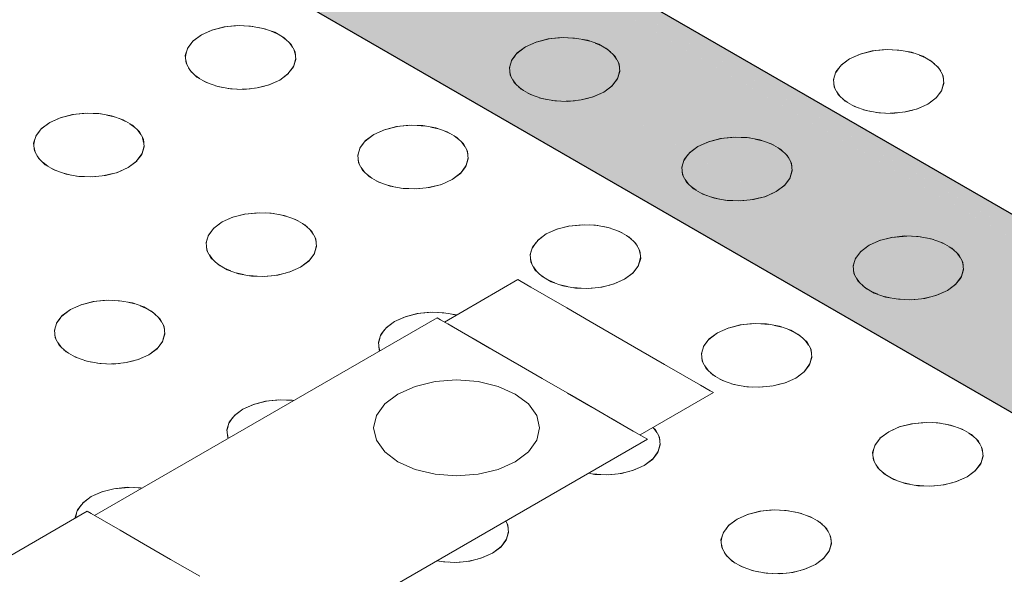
# Model space of a CAD drawing. Header units: millimetres. Extents: x 2 to 902, y -447 to 199.
# Tile 25 of 256: x 27.504 to 28.201, y 46.143 to 46.536. Entities that reach past the tile are written whole.
import ezdxf

# ---------------------------------------------------------------- set-up
doc = ezdxf.new("R2010")
doc.units = ezdxf.units.MM
doc.header["$MEASUREMENT"] = 0
doc.layers.add('AL-Condutos', color=3, linetype='Continuous', lineweight=25)
doc.layers.add('IFC-Elemento construtivo genérico-Contorno', color=253, linetype='Continuous', lineweight=5)

msp = doc.modelspace()

# ---------------------------------------------------------------- hatches: boundary and pattern name
at = {"layer": 'AL-Condutos', "linetype": 'Continuous'}
for points in [[(16.11841, 53.34598), (30.22519, 45.21414), (30.51088, 45.04955), (30.54701, 45.02873), (30.51081, 45.0496), (30.54701, 45.02873), (30.51051, 45.04982), (30.22455, 45.21461), (30.51051, 45.04982), (30.22188, 45.21662), (16.13642, 53.35638)], [(30.60827, 45.00768), (16.15286, 53.35742), (16.13642, 53.35638), (30.60831, 45.0075), (30.61322, 45.00467), (30.61325, 45.0048)], [(16.13642, 53.35638), (30.59951, 44.9984), (30.61036, 44.99213), (30.61123, 44.99162), (30.61074, 44.99379), (30.5972, 45.00161), (30.61074, 44.99379), (30.61123, 44.99162), (30.61196, 44.99157), (30.61205, 44.99115), (30.61265, 44.9908), (30.61265, 44.99153), (30.61265, 44.99853), (30.61157, 44.99326), (30.61265, 44.99853), (30.61109, 44.99535), (30.61085, 44.99428), (30.61109, 44.99535), (30.61265, 44.99853), (30.61265, 45.00215), (30.61192, 44.99895), (30.61265, 45.00215), (30.61322, 45.00467), (30.61265, 45.005), (30.60831, 45.0075), (16.13642, 53.35638), (30.61002, 45.00005), (30.6092, 45.00052), (30.59006, 45.01157)], [(30.60581, 45.013), (16.15286, 53.35742), (30.61325, 45.0048), (30.61382, 45.0073), (30.61404, 45.00825)], [(16.10197, 53.32803), (30.35978, 45.11289), (16.10197, 53.32803), (16.08991, 53.30562), (30.53424, 44.98166), (16.08991, 53.30562), (30.62277, 44.91507), (30.53804, 44.97881), (30.62277, 44.91507), (30.62635, 44.913), (30.62963, 44.91111), (30.63291, 44.90921), (30.62972, 44.91365), (30.62873, 44.91503), (30.62797, 44.91836), (30.62749, 44.91676), (30.62797, 44.91836), (30.62635, 44.92543), (30.62635, 44.91834), (30.62611, 44.91867), (30.61461, 44.93467), (30.62611, 44.91867), (30.62635, 44.91834), (30.62635, 44.92543), (30.6257, 44.92828), (30.62635, 44.92543), (30.62635, 44.92791), (30.62635, 44.92858), (30.62553, 44.92906), (30.61379, 44.93582), (30.62635, 44.92858), (30.61097, 44.94015), (30.61047, 44.94044), (30.51894, 44.99317), (30.61047, 44.94044), (30.61097, 44.94015), (30.61035, 44.9406), (30.51841, 44.99357), (30.51798, 44.99389), (30.51841, 44.99357), (30.61035, 44.9406), (30.61026, 44.94073), (30.60985, 44.94097), (30.51691, 44.9947), (30.61026, 44.94073), (30.61035, 44.9406), (30.61097, 44.94015), (30.62478, 44.93234), (30.62635, 44.93143), (30.62635, 44.93742), (30.6232, 44.93924), (30.6029, 44.95097), (30.48283, 45.02033), (30.45477, 45.04144), (30.48283, 45.02033), (30.6029, 44.95097), (30.6232, 44.93924), (30.62635, 44.93742), (30.62635, 44.94237), (30.6219, 44.94495), (30.59682, 44.95942), (30.6219, 44.94495), (30.62635, 44.94237), (30.62635, 44.9593), (30.61745, 44.96443), (30.57611, 44.98825), (30.61745, 44.96443), (30.62635, 44.9593), (30.62635, 44.9596), (30.61737, 44.96478), (30.57574, 44.98876), (30.35808, 45.11417), (30.62635, 44.9596), (30.35517, 45.11636), (16.11841, 53.34598)], [(16.11841, 53.34598), (30.29784, 45.15948), (16.11841, 53.34598), (30.35517, 45.11636), (30.57562, 44.98893), (30.61736, 44.9648), (30.62635, 44.9596), (30.62635, 44.96096), (30.62635, 44.96259), (30.62381, 44.96451), (30.62317, 44.96499), (30.62084, 44.96674), (30.61651, 44.97001), (30.6161, 44.97031), (30.60282, 44.98031), (30.6161, 44.97031), (30.61651, 44.97001), (30.62084, 44.96674), (30.62317, 44.96499), (30.62381, 44.96451), (30.62182, 44.96728), (30.61551, 44.97607), (30.61467, 44.97656), (30.58524, 44.99355), (30.61265, 44.97773), (30.61467, 44.97656), (30.61455, 44.97742), (30.61444, 44.97757), (30.61265, 44.98007), (30.61444, 44.97757), (30.61455, 44.97742), (30.61467, 44.97656), (30.61549, 44.97609), (30.61503, 44.97675), (30.61549, 44.97611), (30.61531, 44.97689), (30.61339, 44.98529), (30.61265, 44.98544), (30.60713, 44.98777), (30.60267, 44.99399), (30.57484, 45.00138), (30.56311, 45.00633), (30.57484, 45.00138), (30.60267, 44.99399), (30.57192, 45.00358), (30.57054, 45.00462), (30.55702, 45.0148), (30.52055, 45.04227), (30.55702, 45.0148), (30.57054, 45.00462), (30.57192, 45.00358), (30.60267, 44.99399), (30.60713, 44.98777), (30.61265, 44.98544), (30.61339, 44.98529), (30.61265, 44.98855), (30.61265, 44.99053), (30.61213, 44.99083), (30.61131, 44.9913), (30.59987, 44.99789), (30.54747, 45.0281), (30.51291, 45.04802), (30.54747, 45.0281), (30.59987, 44.99789), (30.59961, 44.99825), (30.59987, 44.99789), (30.61131, 44.9913), (30.61209, 44.991), (30.61206, 44.99112), (30.61124, 44.99159), (30.59955, 44.99833), (30.54715, 45.02854), (30.59954, 44.99836), (30.61265, 44.9908), (30.59951, 44.9984), (30.54701, 45.02873), (30.51145, 45.04912), (30.51161, 45.049), (30.51145, 45.04912), (30.22662, 45.21306), (30.51145, 45.04912), (30.54701, 45.02873), (30.51088, 45.04955), (30.22519, 45.21414)], [(30.66113, 44.87599), (30.66684, 44.87269), (30.65697, 44.88214), (30.65334, 44.88754), (30.65323, 44.8877), (30.64834, 44.89042), (30.65323, 44.8877), (30.64805, 44.8907), (16.08991, 53.30562), (16.08436, 53.28264), (30.60482, 44.89925), (30.63158, 44.8838), (30.66827, 44.86262), (30.67133, 44.86085), (30.68521, 44.85284), (30.69114, 44.84942), (30.68746, 44.85294), (30.68286, 44.85735), (30.67907, 44.86097), (30.67036, 44.8623), (30.67019, 44.86254), (30.67036, 44.8623), (30.67907, 44.86097), (30.68286, 44.85735), (30.68746, 44.85294), (30.68113, 44.86066), (30.67776, 44.86223), (30.66702, 44.86725), (30.664, 44.87173), (30.66702, 44.86725), (30.67776, 44.86223), (30.68113, 44.86066), (30.68746, 44.85294), (30.69114, 44.84942), (55.07086, 30.77377), (30.70639, 44.85382), (30.70662, 44.85368), (55.07086, 30.77377), (30.731, 44.84275), (30.73052, 44.84302), (30.71144, 44.85405), (30.71008, 44.85484), (30.70357, 44.85724), (30.70341, 44.85727), (30.7024, 44.85742), (30.69624, 44.85836), (30.67809, 44.86648), (30.6703, 44.86938), (30.67809, 44.86648), (30.67816, 44.86645), (30.67608, 44.86738), (30.67597, 44.86742), (30.67006, 44.8696), (30.6639, 44.87188), (30.66349, 44.87248), (30.66298, 44.87324), (30.66193, 44.87479), (30.66298, 44.87324), (30.66349, 44.87248), (30.6639, 44.87188), (30.67006, 44.8696), (30.66916, 44.87047), (30.67006, 44.8696), (30.67597, 44.86742), (30.66684, 44.87269)], [(16.08991, 53.30562), (30.60535, 44.91538), (30.63906, 44.89594), (30.64486, 44.89259), (30.64346, 44.89454), (30.64233, 44.89516), (30.60574, 44.91521), (30.64233, 44.89516), (30.64346, 44.89454), (30.64243, 44.89514), (30.64346, 44.89454), (30.64486, 44.89259), (30.63904, 44.89595), (30.60535, 44.91538), (30.63891, 44.89598), (30.64492, 44.8925), (30.64793, 44.89076), (30.64805, 44.8907), (30.64791, 44.89083), (30.64805, 44.8907), (30.65236, 44.8882), (30.65323, 44.8877), (30.65312, 44.88785), (30.65229, 44.88832), (30.65142, 44.88979), (30.65229, 44.88832), (30.65312, 44.88785), (30.65191, 44.88966), (30.65129, 44.89001), (30.65191, 44.88966), (30.65125, 44.89064), (30.64933, 44.89348), (30.64922, 44.89351), (30.65079, 44.89086), (30.64742, 44.89225), (30.65079, 44.89086), (30.64922, 44.89351), (30.64933, 44.89348), (30.64857, 44.89461), (30.64808, 44.89378), (30.64857, 44.89461), (30.64745, 44.8965), (30.64702, 44.89691), (30.64713, 44.89674), (30.64702, 44.89691), (30.64675, 44.89703), (30.64607, 44.89733), (30.64675, 44.89703), (30.64544, 44.89802), (30.6456, 44.89754), (30.64677, 44.89416), (30.64679, 44.89409), (30.64732, 44.89253), (30.64679, 44.89409), (30.64677, 44.89416), (30.64664, 44.89413), (30.64677, 44.89416), (30.6456, 44.89754), (30.64505, 44.89778), (30.6456, 44.89754), (30.64544, 44.89802), (30.64467, 44.8986), (30.6447, 44.89794), (30.64417, 44.89817), (30.64487, 44.89455), (30.64417, 44.89817), (30.64477, 44.89457), (30.64491, 44.8937), (30.64374, 44.89482), (30.64315, 44.89496), (30.64374, 44.89482), (30.64218, 44.89632), (30.61416, 44.91147), (30.64218, 44.89632), (30.64374, 44.89482), (30.64491, 44.8937), (30.64452, 44.89464), (30.64491, 44.8937), (30.64463, 44.89461), (30.64491, 44.8937), (30.64477, 44.89457), (30.64417, 44.89817), (30.64342, 44.89851), (30.64275, 44.8988), (30.64342, 44.89851), (30.64417, 44.89817), (30.6447, 44.89794), (30.64467, 44.8986), (30.64402, 44.89908), (30.643, 44.89985), (30.63569, 44.90535), (30.63929, 44.90034), (30.63569, 44.90535), (30.63412, 44.90753), (30.6284, 44.91083), (30.63769, 44.90104), (30.63686, 44.90141), (30.62186, 44.90806), (30.63686, 44.90141), (30.63769, 44.90104), (30.6284, 44.91083), (30.63412, 44.90753), (30.63401, 44.90768), (30.63353, 44.90835), (30.62822, 44.91097), (30.63353, 44.90835), (30.63291, 44.90921), (30.62756, 44.91146), (30.62495, 44.91282), (30.62756, 44.91146), (30.62697, 44.91191), (30.62756, 44.91146), (30.63291, 44.90921), (30.62277, 44.91507), (30.62237, 44.9153)], [(16.08623, 53.26305), (55.07274, 30.75418), (16.08436, 53.28264)], [(16.08436, 53.28264), (55.01538, 30.78732), (55.02008, 30.8031)], [(16.09523, 53.25024), (55.08174, 30.74137), (16.08623, 53.26305)], [(16.08623, 53.26305), (55.01345, 30.78081), (55.01538, 30.7873)]]:
    msp.add_hatch(color=91, dxfattribs=at).paths.add_polyline_path(points)

# ---------------------------------------------------------------- linework, layer by layer
at = {"layer": 'AL-Condutos'}
for p, q in [((30.60581, 45.013), (16.15286, 53.35742)), ((16.09523, 53.25024), (55.08174, 30.74137))]:
    msp.add_line(p, q, dxfattribs=at)
at = {"layer": 'IFC-Elemento construtivo genérico-Contorno', "color": 7, "lineweight": 5}
for p, q in [((27.63992, 46.5287), (27.64929, 46.531)), ((27.63992, 46.5287), (27.64853, 46.53094)), ((27.64853, 46.53094), (27.65782, 46.53192)), ((27.64853, 46.53094), (27.65918, 46.53187)), ((27.65782, 46.53192), (27.66725, 46.53159)), ((27.66315, 46.53173), (27.66888, 46.53129)), ((27.66725, 46.53159), (27.67627, 46.52996)), ((27.67292, 46.53057), (27.67804, 46.52934)), ((27.63248, 46.52534), (27.62626, 46.52065)), ((27.63248, 46.52534), (27.62664, 46.52103)), ((27.63248, 46.52534), (27.6406, 46.52893)), ((27.63248, 46.52534), (27.63992, 46.5287)), ((27.67627, 46.52996), (27.68436, 46.52714)), ((27.6818, 46.52804), (27.68617, 46.5261)), ((27.68436, 46.52714), (27.69104, 46.52329)), ((27.68924, 46.52433), (27.69259, 46.52181)), ((27.87802, 46.52244), (27.88731, 46.52343)), ((27.87802, 46.52244), (27.88864, 46.52338)), ((27.88731, 46.52343), (27.89674, 46.5231)), ((27.62523, 46.51923), (27.62262, 46.51558)), ((27.62664, 46.52103), (27.62277, 46.51606)), ((27.69104, 46.52329), (27.69592, 46.51861)), ((27.69485, 46.51964), (27.69697, 46.51668)), ((27.69592, 46.51861), (27.69874, 46.51341)), ((27.86195, 46.51684), (27.85572, 46.51215)), ((27.86195, 46.51684), (27.85613, 46.51254)), ((27.86195, 46.51684), (27.87007, 46.52043)), ((27.86195, 46.51684), (27.86939, 46.5202)), ((27.86939, 46.5202), (27.87875, 46.52251)), ((27.86939, 46.5202), (27.87802, 46.52244)), ((27.89268, 46.52324), (27.89837, 46.5228)), ((27.89674, 46.5231), (27.90575, 46.52147)), ((27.9024, 46.52208), (27.90753, 46.52085)), ((27.90575, 46.52147), (27.91385, 46.51865)), ((27.91128, 46.51955), (27.91565, 46.51761)), ((27.91385, 46.51865), (27.92052, 46.5148)), ((27.62277, 46.51606), (27.62107, 46.5107)), ((27.62107, 46.5107), (27.62163, 46.50525)), ((27.62191, 46.51337), (27.62114, 46.50997)), ((27.69822, 46.51435), (27.69898, 46.51106)), ((27.69874, 46.51341), (27.69931, 46.50797)), ((27.85455, 46.51052), (27.85211, 46.50711)), ((27.85613, 46.51254), (27.85226, 46.50757)), ((27.91872, 46.51584), (27.92207, 46.51332)), ((27.92052, 46.5148), (27.9254, 46.51013)), ((27.92434, 46.51115), (27.92645, 46.50819)), ((27.9254, 46.51013), (27.92823, 46.50492)), ((28.09144, 46.50835), (28.09955, 46.51194)), ((28.09144, 46.50835), (28.09887, 46.51171)), ((28.09887, 46.51171), (28.10826, 46.51402)), ((28.09887, 46.51171), (28.1075, 46.51395)), ((28.1075, 46.51395), (28.1168, 46.51494)), ((28.1075, 46.51395), (28.11816, 46.51489)), ((28.1168, 46.51494), (28.12623, 46.51461)), ((28.12213, 46.51475), (28.12786, 46.51431)), ((28.12623, 46.51461), (28.13524, 46.51298)), ((28.13187, 46.5136), (28.13702, 46.51236)), ((28.13524, 46.51298), (28.14333, 46.51016)), ((28.14076, 46.51106), (28.14513, 46.50912)), ((28.14333, 46.51016), (28.15001, 46.50631)), ((27.62139, 46.50762), (27.62215, 46.50431)), ((27.62163, 46.50525), (27.62446, 46.50005)), ((27.69771, 46.50303), (27.69373, 46.49763)), ((27.69761, 46.5026), (27.69373, 46.49763)), ((27.69923, 46.50874), (27.69761, 46.5026)), ((27.69931, 46.50797), (27.69761, 46.5026)), ((27.85226, 46.50757), (27.85056, 46.50221)), ((27.85139, 46.50483), (27.85063, 46.5015)), ((27.92771, 46.50586), (27.92847, 46.50255)), ((27.92823, 46.50492), (27.92879, 46.49948)), ((28.08561, 46.50405), (28.08174, 46.49908)), ((28.09144, 46.50835), (28.08521, 46.50366)), ((28.09144, 46.50835), (28.08561, 46.50405)), ((28.14821, 46.50735), (28.15156, 46.50483)), ((28.15001, 46.50631), (28.15489, 46.50163)), ((28.15381, 46.50267), (28.15595, 46.49969)), ((27.62341, 46.50198), (27.62552, 46.49902)), ((27.62446, 46.50005), (27.62934, 46.49537)), ((27.62779, 46.49686), (27.63114, 46.49433)), ((27.69414, 46.49802), (27.68791, 46.49334)), ((27.69373, 46.49763), (27.68791, 46.49334)), ((27.85056, 46.50221), (27.85112, 46.49676)), ((27.85089, 46.49906), (27.85161, 46.49586)), ((27.85112, 46.49676), (27.85393, 46.49155)), ((27.92872, 46.50026), (27.92709, 46.49411)), ((27.92879, 46.49948), (27.92709, 46.49411)), ((28.08174, 46.49908), (28.08004, 46.49372)), ((28.08086, 46.49633), (28.08012, 46.49301)), ((28.08406, 46.50206), (28.0816, 46.49863)), ((28.15489, 46.50163), (28.15771, 46.49643)), ((28.1572, 46.49737), (28.15795, 46.49405)), ((28.15771, 46.49643), (28.15828, 46.49098)), ((27.62934, 46.49537), (27.63602, 46.49152)), ((27.63422, 46.49256), (27.63858, 46.49063)), ((27.63602, 46.49152), (27.64411, 46.4887)), ((27.64233, 46.48932), (27.64746, 46.48809)), ((27.64411, 46.4887), (27.65312, 46.48707)), ((27.67104, 46.48764), (27.67716, 46.48911)), ((27.67184, 46.48773), (27.68045, 46.48996)), ((27.67979, 46.48974), (27.68791, 46.49334)), ((27.68045, 46.48996), (27.68791, 46.49334)), ((27.85289, 46.49348), (27.85505, 46.49049)), ((27.85393, 46.49155), (27.85882, 46.48689)), ((27.92361, 46.48952), (27.91738, 46.48484)), ((27.9232, 46.48913), (27.91738, 46.48484)), ((27.92721, 46.49455), (27.9232, 46.48913)), ((27.92709, 46.49411), (27.9232, 46.48913)), ((28.08004, 46.49372), (28.08061, 46.48827)), ((28.08036, 46.49058), (28.0811, 46.48736)), ((28.1582, 46.49178), (28.15658, 46.48562)), ((28.15828, 46.49098), (28.15658, 46.48562)), ((27.65149, 46.48737), (27.65719, 46.48693)), ((27.65312, 46.48707), (27.66255, 46.48675)), ((27.66133, 46.48679), (27.6671, 46.48723)), ((27.66255, 46.48675), (27.67184, 46.48773)), ((27.85723, 46.48839), (27.86063, 46.48584)), ((27.85882, 46.48689), (27.8655, 46.48303)), ((27.8637, 46.48407), (27.86811, 46.48211)), ((27.8655, 46.48303), (27.87358, 46.4802)), ((27.90926, 46.48124), (27.91738, 46.48484)), ((27.90994, 46.48147), (27.91738, 46.48484)), ((28.08061, 46.48827), (28.08341, 46.48306)), ((28.08236, 46.48499), (28.08453, 46.48198)), ((28.08341, 46.48306), (28.08831, 46.4784)), ((28.15669, 46.48606), (28.15269, 46.48064)), ((28.15658, 46.48562), (28.15269, 46.48064)), ((27.87174, 46.48085), (27.87691, 46.47961)), ((27.87358, 46.4802), (27.88261, 46.47858)), ((27.88104, 46.47886), (27.88663, 46.47845)), ((27.88261, 46.47858), (27.89204, 46.47826)), ((27.89078, 46.4783), (27.89667, 46.47874)), ((27.89204, 46.47826), (27.90133, 46.47924)), ((27.90051, 46.47915), (27.90661, 46.48061)), ((27.90133, 46.47924), (27.90994, 46.48147)), ((28.08672, 46.47992), (28.09011, 46.47736)), ((28.08831, 46.4784), (28.09499, 46.47454)), ((28.09318, 46.47558), (28.09762, 46.47363)), ((28.09499, 46.47454), (28.10306, 46.47171)), ((28.13875, 46.47275), (28.14686, 46.47635)), ((28.13943, 46.47298), (28.14686, 46.47635)), ((28.15309, 46.48103), (28.14686, 46.47635)), ((28.15269, 46.48064), (28.14686, 46.47635)), ((27.53253, 46.4667), (27.5419, 46.469)), ((27.53253, 46.4667), (27.54114, 46.46893)), ((27.54114, 46.46893), (27.55043, 46.46992)), ((27.54114, 46.46893), (27.55179, 46.46987)), ((27.55043, 46.46992), (27.55986, 46.46959)), ((27.55584, 46.46973), (27.56143, 46.46931)), ((27.55986, 46.46959), (27.56889, 46.46797)), ((27.56556, 46.46857), (27.57073, 46.46732)), ((27.56889, 46.46797), (27.57697, 46.46514)), ((28.1012, 46.47236), (28.10641, 46.47111)), ((28.10306, 46.47171), (28.11209, 46.47009)), ((28.11052, 46.47037), (28.11613, 46.46995)), ((28.11209, 46.47009), (28.12153, 46.46976)), ((28.12026, 46.46981), (28.12615, 46.47026)), ((28.12153, 46.46976), (28.13082, 46.47075)), ((28.13002, 46.47066), (28.13616, 46.47213)), ((28.13082, 46.47075), (28.13943, 46.47298)), ((27.52509, 46.46333), (27.51887, 46.45865)), ((27.52509, 46.46333), (27.51927, 46.45904)), ((27.52509, 46.46333), (27.53321, 46.46693)), ((27.52509, 46.46333), (27.53253, 46.4667)), ((27.57436, 46.46606), (27.57877, 46.4641)), ((27.57697, 46.46514), (27.58365, 46.46129)), ((27.58185, 46.46232), (27.58524, 46.45978)), ((27.58365, 46.46129), (27.58854, 46.45662)), ((27.77063, 46.46044), (27.77992, 46.46142)), ((27.77063, 46.46044), (27.78125, 46.46138)), ((27.77992, 46.46142), (27.78935, 46.4611)), ((27.78528, 46.46124), (27.79098, 46.4608)), ((27.78935, 46.4611), (27.79836, 46.45947)), ((27.51538, 46.45406), (27.51368, 46.44869)), ((27.5178, 46.45717), (27.51522, 46.45356)), ((27.51927, 46.45904), (27.51538, 46.45406)), ((27.58742, 46.45768), (27.58959, 46.45469)), ((27.58854, 46.45662), (27.59135, 46.45141)), ((27.75458, 46.45484), (27.74835, 46.45016)), ((27.75458, 46.45484), (27.74874, 46.45054)), ((27.75458, 46.45484), (27.76269, 46.45844)), ((27.75458, 46.45484), (27.76202, 46.45821)), ((27.76202, 46.45821), (27.77136, 46.46051)), ((27.76202, 46.45821), (27.77063, 46.46044)), ((27.79501, 46.46008), (27.80014, 46.45885)), ((27.79836, 46.45947), (27.80646, 46.45665)), ((27.80389, 46.45755), (27.80826, 46.45561)), ((27.80646, 46.45665), (27.81313, 46.4528)), ((27.81133, 46.45384), (27.81468, 46.45132)), ((27.51368, 46.44869), (27.51424, 46.44325)), ((27.51456, 46.45149), (27.51375, 46.44797)), ((27.59183, 46.44673), (27.59022, 46.4406)), ((27.59086, 46.45231), (27.59158, 46.44911)), ((27.59135, 46.45141), (27.59192, 46.44597)), ((27.74726, 46.44864), (27.74472, 46.44511)), ((27.74874, 46.45054), (27.74487, 46.44557)), ((27.81313, 46.4528), (27.81801, 46.44812)), ((27.81695, 46.44915), (27.81906, 46.44619)), ((27.81801, 46.44812), (27.82084, 46.44292)), ((27.98405, 46.44635), (27.99216, 46.44994)), ((27.98405, 46.44635), (27.99148, 46.44971)), ((27.99148, 46.44971), (28.00084, 46.45202)), ((27.99148, 46.44971), (28.00011, 46.45195)), ((28.00011, 46.45195), (28.0094, 46.45294)), ((28.00011, 46.45195), (28.01077, 46.45289)), ((28.0094, 46.45294), (28.01884, 46.45261)), ((28.01474, 46.45275), (28.02047, 46.45231)), ((28.01884, 46.45261), (28.02785, 46.45098)), ((28.02448, 46.45159), (28.02963, 46.45036)), ((28.02785, 46.45098), (28.03594, 46.44816)), ((28.03337, 46.44906), (28.03774, 46.44712)), ((28.03594, 46.44816), (28.04262, 46.44431)), ((27.514, 46.44562), (27.51476, 46.44231)), ((27.51424, 46.44325), (27.51707, 46.43805)), ((27.51602, 46.43998), (27.51813, 46.43702)), ((27.59032, 46.44103), (27.58634, 46.43563)), ((27.59022, 46.4406), (27.58634, 46.43563)), ((27.59192, 46.44597), (27.59022, 46.4406)), ((27.74487, 46.44557), (27.74317, 46.4402)), ((27.74317, 46.4402), (27.74373, 46.43476)), ((27.744, 46.44283), (27.74324, 46.4395)), ((27.82032, 46.44386), (27.82108, 46.44055)), ((27.82084, 46.44292), (27.8214, 46.43747)), ((27.97667, 46.44006), (27.97421, 46.43663)), ((27.97822, 46.44205), (27.97435, 46.43708)), ((27.98405, 46.44635), (27.97782, 46.44166)), ((27.98405, 46.44635), (27.97822, 46.44205)), ((28.04082, 46.44535), (28.04417, 46.44282)), ((28.04262, 46.44431), (28.0475, 46.43963)), ((28.04642, 46.44066), (28.04856, 46.43769)), ((27.51707, 46.43805), (27.52195, 46.43337)), ((27.5204, 46.43485), (27.52375, 46.43233)), ((27.52195, 46.43337), (27.52863, 46.42952)), ((27.58675, 46.43602), (27.58052, 46.43133)), ((27.58634, 46.43563), (27.58052, 46.43133)), ((27.74349, 46.43711), (27.74425, 46.43382)), ((27.74373, 46.43476), (27.74655, 46.42956)), ((27.82133, 46.43826), (27.8197, 46.43211)), ((27.8214, 46.43747), (27.8197, 46.43211)), ((27.97435, 46.43708), (27.97265, 46.43171)), ((27.97347, 46.43432), (27.97273, 46.431)), ((28.0475, 46.43963), (28.05032, 46.43443)), ((28.0498, 46.43537), (28.05056, 46.43204)), ((28.05032, 46.43443), (28.05089, 46.42898)), ((27.52683, 46.43056), (27.53119, 46.42862)), ((27.52863, 46.42952), (27.53672, 46.4267)), ((27.53494, 46.42732), (27.54007, 46.42609)), ((27.53672, 46.4267), (27.54573, 46.42507)), ((27.55516, 46.42474), (27.56445, 46.42573)), ((27.56362, 46.42564), (27.56968, 46.42708)), ((27.56445, 46.42573), (27.57308, 46.42797)), ((27.5724, 46.42774), (27.58052, 46.43133)), ((27.57308, 46.42797), (27.58052, 46.43133)), ((27.7455, 46.43149), (27.74762, 46.42853)), ((27.74655, 46.42956), (27.75143, 46.42488)), ((27.74988, 46.42636), (27.75324, 46.42384)), ((27.81623, 46.42753), (27.81, 46.42285)), ((27.81583, 46.42714), (27.81, 46.42285)), ((27.81982, 46.43255), (27.81583, 46.42714)), ((27.8197, 46.43211), (27.81583, 46.42714)), ((27.97265, 46.43171), (27.97322, 46.42627)), ((27.97297, 46.42858), (27.97371, 46.42536)), ((27.97322, 46.42627), (27.97602, 46.42106)), ((28.05081, 46.42978), (28.04919, 46.42362)), ((28.05089, 46.42898), (28.04919, 46.42362)), ((27.5441, 46.42537), (27.5498, 46.42493)), ((27.54573, 46.42507), (27.55516, 46.42474)), ((27.55393, 46.42479), (27.55991, 46.42525)), ((27.75143, 46.42488), (27.75811, 46.42103)), ((27.75631, 46.42207), (27.76067, 46.42014)), ((27.75811, 46.42103), (27.7662, 46.41821)), ((27.76443, 46.41883), (27.76955, 46.4176)), ((27.79394, 46.41723), (27.80255, 46.41947)), ((27.80189, 46.41925), (27.81, 46.42285)), ((27.80255, 46.41947), (27.81, 46.42285)), ((27.97497, 46.42299), (27.97714, 46.41998)), ((27.97602, 46.42106), (27.98092, 46.41639)), ((28.0457, 46.41903), (28.03947, 46.41434)), ((28.0493, 46.42405), (28.0453, 46.41864)), ((28.04919, 46.42362), (28.0453, 46.41864)), ((27.7662, 46.41821), (27.77522, 46.41658)), ((27.77359, 46.41688), (27.77932, 46.41644)), ((27.77522, 46.41658), (27.78465, 46.41625)), ((27.78339, 46.41629), (27.78928, 46.41674)), ((27.78465, 46.41625), (27.79394, 46.41723)), ((27.79311, 46.41715), (27.79943, 46.41866)), ((27.97933, 46.41791), (27.98272, 46.41535)), ((27.98092, 46.41639), (27.9876, 46.41254)), ((27.98579, 46.41358), (27.99023, 46.41162)), ((27.9876, 46.41254), (27.99567, 46.40971)), ((28.03136, 46.41075), (28.03947, 46.41434)), ((28.03204, 46.41098), (28.03947, 46.41434)), ((28.0453, 46.41864), (28.03947, 46.41434)), ((27.99381, 46.41036), (27.99902, 46.40911)), ((27.99567, 46.40971), (28.0047, 46.40809)), ((28.00313, 46.40837), (28.00874, 46.40795)), ((28.0047, 46.40809), (28.01414, 46.40776)), ((28.01287, 46.40781), (28.01876, 46.40826)), ((28.01414, 46.40776), (28.02343, 46.40875)), ((28.02263, 46.40866), (28.02877, 46.41013)), ((28.02343, 46.40875), (28.03204, 46.41098)), ((27.65463, 46.3962), (27.66397, 46.3985)), ((27.65463, 46.3962), (27.66324, 46.39844)), ((27.66324, 46.39844), (27.67253, 46.39942)), ((27.66324, 46.39844), (27.67386, 46.39938)), ((27.67253, 46.39942), (27.68196, 46.3991)), ((27.67797, 46.39923), (27.68353, 46.39882)), ((27.68196, 46.3991), (27.69099, 46.39748)), ((27.68765, 46.39808), (27.69283, 46.39683)), ((27.64719, 46.39284), (27.64096, 46.38816)), ((27.64719, 46.39284), (27.64136, 46.38855)), ((27.64719, 46.39284), (27.6553, 46.39644)), ((27.64719, 46.39284), (27.65463, 46.3962)), ((27.69099, 46.39748), (27.69906, 46.39465)), ((27.69645, 46.39557), (27.70087, 46.39361)), ((27.69906, 46.39465), (27.70574, 46.39079)), ((27.70394, 46.39183), (27.70734, 46.38929)), ((27.89272, 46.38995), (27.90201, 46.39093)), ((27.89272, 46.38995), (27.90338, 46.39089)), ((27.90201, 46.39093), (27.91145, 46.3906)), ((27.63983, 46.38658), (27.63733, 46.38309)), ((27.64136, 46.38855), (27.63747, 46.38357)), ((27.70574, 46.39079), (27.71064, 46.38613)), ((27.70951, 46.38719), (27.71167, 46.38421)), ((27.71064, 46.38613), (27.71345, 46.38092)), ((27.87667, 46.38435), (27.87045, 46.37967)), ((27.87667, 46.38435), (27.87083, 46.38005)), ((27.87667, 46.38435), (27.88479, 46.38795)), ((27.87667, 46.38435), (27.88411, 46.38772)), ((27.88411, 46.38772), (27.89345, 46.39002)), ((27.88411, 46.38772), (27.89272, 46.38995)), ((27.90735, 46.39074), (27.91308, 46.39031)), ((27.91145, 46.3906), (27.92046, 46.38898)), ((27.91709, 46.38959), (27.92224, 46.38836)), ((27.92046, 46.38898), (27.92855, 46.38616)), ((27.92598, 46.38706), (27.93035, 46.38512)), ((27.92855, 46.38616), (27.93523, 46.3823)), ((27.63747, 46.38357), (27.63577, 46.3782)), ((27.63577, 46.3782), (27.63634, 46.37276)), ((27.63664, 46.38094), (27.63585, 46.37749)), ((27.71296, 46.38182), (27.71368, 46.37859)), ((27.71345, 46.38092), (27.71401, 46.37547)), ((27.86937, 46.37818), (27.86682, 46.37463)), ((27.87083, 46.38005), (27.86696, 46.37508)), ((27.93343, 46.38334), (27.93678, 46.38082)), ((27.93523, 46.3823), (27.94011, 46.37763)), ((27.93903, 46.37866), (27.94117, 46.37569)), ((27.94011, 46.37763), (27.94293, 46.37243)), ((28.10529, 46.37635), (28.11341, 46.37994)), ((28.10529, 46.37635), (28.11273, 46.37971)), ((28.11273, 46.37971), (28.12209, 46.38202)), ((28.11273, 46.37971), (28.12136, 46.38195)), ((28.12136, 46.38195), (28.13065, 46.38294)), ((28.12136, 46.38195), (28.13201, 46.38289)), ((28.13065, 46.38294), (28.14008, 46.38261)), ((28.13598, 46.38275), (28.14171, 46.38231)), ((28.14008, 46.38261), (28.14909, 46.38098)), ((28.14573, 46.38159), (28.15088, 46.38036)), ((28.14909, 46.38098), (28.15718, 46.37816)), ((28.15462, 46.37906), (28.15899, 46.37712)), ((28.15718, 46.37816), (28.16386, 46.37431)), ((27.6361, 46.3751), (27.63686, 46.37181)), ((27.63634, 46.37276), (27.63916, 46.36755)), ((27.71243, 46.37055), (27.70844, 46.36514)), ((27.71231, 46.37011), (27.70844, 46.36514)), ((27.71394, 46.37626), (27.71231, 46.37011)), ((27.71401, 46.37547), (27.71231, 46.37011)), ((27.86696, 46.37508), (27.86526, 46.36971)), ((27.86608, 46.37232), (27.86534, 46.369)), ((27.94241, 46.37337), (27.94317, 46.37004)), ((27.94293, 46.37243), (27.9435, 46.36698)), ((28.09791, 46.37006), (28.09546, 46.36663)), ((28.09947, 46.37205), (28.0956, 46.36708)), ((28.10529, 46.37635), (28.09906, 46.37166)), ((28.10529, 46.37635), (28.09947, 46.37205)), ((28.16206, 46.37535), (28.16542, 46.37282)), ((28.16386, 46.37431), (28.16874, 46.36963)), ((28.16767, 46.37066), (28.1698, 46.36769)), ((27.63811, 46.36949), (27.64023, 46.36653)), ((27.63916, 46.36755), (27.64404, 46.36288)), ((27.64249, 46.36436), (27.64585, 46.36184)), ((27.70884, 46.36553), (27.70261, 46.36084)), ((27.70844, 46.36514), (27.70261, 46.36084)), ((27.86526, 46.36971), (27.86583, 46.36427)), ((27.86559, 46.36663), (27.86635, 46.36332)), ((27.86583, 46.36427), (27.86865, 46.35907)), ((27.94341, 46.36777), (27.9418, 46.36162)), ((27.9435, 46.36698), (27.9418, 46.36162)), ((28.0956, 46.36708), (28.09389, 46.36171)), ((28.09472, 46.36432), (28.09398, 46.361)), ((28.16874, 46.36963), (28.17156, 46.36443)), ((28.17105, 46.36537), (28.17181, 46.36204)), ((28.17156, 46.36443), (28.17214, 46.35898)), ((27.64404, 46.36288), (27.65072, 46.35903)), ((27.64892, 46.36007), (27.65328, 46.35813)), ((27.65072, 46.35903), (27.65881, 46.35621)), ((27.65704, 46.35682), (27.66216, 46.3556)), ((27.65881, 46.35621), (27.66783, 46.35458)), ((27.68569, 46.35514), (27.69194, 46.35663)), ((27.68655, 46.35523), (27.69518, 46.35748)), ((27.6945, 46.35725), (27.70261, 46.36084)), ((27.69518, 46.35748), (27.70261, 46.36084)), ((27.8676, 46.36102), (27.86972, 46.35803)), ((27.86865, 46.35907), (27.87353, 46.35439)), ((27.93833, 46.35704), (27.9321, 46.35235)), ((27.93793, 46.35664), (27.9321, 46.35235)), ((27.94191, 46.36204), (27.93793, 46.35664)), ((27.9418, 46.36162), (27.93793, 46.35664)), ((28.09389, 46.36171), (28.09446, 46.35627)), ((28.09422, 46.35858), (28.09495, 46.35536)), ((28.09446, 46.35627), (28.09726, 46.35106)), ((28.17205, 46.35978), (28.17043, 46.35362)), ((28.17214, 46.35898), (28.17043, 46.35362)), ((27.6662, 46.35488), (27.67193, 46.35444)), ((27.66783, 46.35458), (27.67726, 46.35425)), ((27.676, 46.35429), (27.68209, 46.35476)), ((27.67726, 46.35425), (27.68655, 46.35523)), ((27.80452, 46.32201), (27.85648, 46.35201)), ((27.85648, 46.35201), (27.85884, 46.35064)), ((27.85884, 46.35064), (27.86576, 46.34665)), ((27.87197, 46.35587), (27.87533, 46.35335)), ((27.87353, 46.35439), (27.88021, 46.35054)), ((27.8784, 46.35158), (27.88277, 46.34964)), ((27.88021, 46.35054), (27.8883, 46.34772)), ((27.92398, 46.34876), (27.9321, 46.35235)), ((27.92465, 46.34898), (27.9321, 46.35235)), ((28.09622, 46.35299), (28.09838, 46.34998)), ((28.09726, 46.35106), (28.10216, 46.34639)), ((28.16694, 46.34903), (28.16072, 46.34434)), ((28.17054, 46.35405), (28.16654, 46.34864)), ((28.17043, 46.35362), (28.16654, 46.34864)), ((27.86576, 46.34665), (27.87677, 46.34029)), ((27.88651, 46.34834), (27.89166, 46.34711)), ((27.8883, 46.34772), (27.89731, 46.34609)), ((27.89568, 46.34639), (27.90145, 46.34595)), ((27.89731, 46.34609), (27.90675, 46.34576)), ((27.90548, 46.34581), (27.91137, 46.34625)), ((27.90675, 46.34576), (27.91604, 46.34674)), ((27.91523, 46.34666), (27.92159, 46.34819)), ((27.91604, 46.34674), (27.92465, 46.34898)), ((28.10058, 46.34791), (28.10396, 46.34535)), ((28.10216, 46.34639), (28.10884, 46.34254)), ((28.10704, 46.34358), (28.11147, 46.34162)), ((28.10884, 46.34254), (28.11692, 46.33971)), ((28.1526, 46.34075), (28.16072, 46.34434)), ((28.15328, 46.34098), (28.16072, 46.34434)), ((28.16654, 46.34864), (28.16072, 46.34434)), ((27.54724, 46.3342), (27.55658, 46.3365)), ((27.54724, 46.3342), (27.55584, 46.33644)), ((27.55584, 46.33644), (27.56514, 46.33742)), ((27.55584, 46.33644), (27.56647, 46.33737)), ((27.56514, 46.33742), (27.57457, 46.33709)), ((27.57058, 46.33723), (27.57614, 46.33681)), ((27.57457, 46.33709), (27.5836, 46.33547)), ((27.58032, 46.33606), (27.58534, 46.33486)), ((27.5836, 46.33547), (27.59167, 46.33265)), ((27.87677, 46.34029), (27.89112, 46.33201)), ((28.11505, 46.34036), (28.12026, 46.33911)), ((28.11692, 46.33971), (28.12595, 46.33809)), ((28.12438, 46.33837), (28.12999, 46.33795)), ((28.12595, 46.33809), (28.13538, 46.33776)), ((28.13412, 46.33781), (28.14001, 46.33826)), ((28.13538, 46.33776), (28.14467, 46.33875)), ((28.14387, 46.33866), (28.15002, 46.34013)), ((28.14467, 46.33875), (28.15328, 46.34098)), ((27.5398, 46.33084), (27.53357, 46.32616)), ((27.5398, 46.33084), (27.53397, 46.32655)), ((27.5398, 46.33084), (27.54791, 46.33444)), ((27.5398, 46.33084), (27.54724, 46.3342)), ((27.58919, 46.33352), (27.59345, 46.33162)), ((27.59167, 46.33265), (27.59835, 46.32879)), ((27.59658, 46.32982), (27.59985, 46.32736)), ((27.59835, 46.32879), (27.60325, 46.32413)), ((27.78533, 46.32795), (27.79462, 46.32893)), ((27.78533, 46.32795), (27.79599, 46.32889)), ((27.79462, 46.32893), (27.80406, 46.3286)), ((27.80006, 46.32874), (27.80563, 46.32832)), ((27.80406, 46.3286), (27.81313, 46.32698)), ((27.89112, 46.33201), (27.90783, 46.32236)), ((27.5301, 46.32158), (27.5284, 46.31621)), ((27.5324, 46.32453), (27.52995, 46.32111)), ((27.53397, 46.32655), (27.5301, 46.32158)), ((27.55683, 46.18501), (27.79932, 46.32501)), ((27.60219, 46.32513), (27.60426, 46.32224)), ((27.60325, 46.32413), (27.60606, 46.31891)), ((27.76928, 46.32235), (27.76306, 46.31766)), ((27.76928, 46.32235), (27.76346, 46.31806)), ((27.76928, 46.32235), (27.7774, 46.32595)), ((27.76928, 46.32235), (27.77672, 46.32571)), ((27.77672, 46.32571), (27.78606, 46.32802)), ((27.77672, 46.32571), (27.78533, 46.32795)), ((27.79932, 46.32501), (27.80186, 46.32354)), ((27.80186, 46.32354), (27.8093, 46.31925)), ((27.80973, 46.32759), (27.81287, 46.32683)), ((27.81308, 46.32699), (27.81311, 46.32697)), ((27.90783, 46.32236), (27.92576, 46.31201)), ((27.5284, 46.31621), (27.52897, 46.31077)), ((27.52922, 46.31878), (27.52847, 46.31554)), ((27.60655, 46.31426), (27.60492, 46.3081)), ((27.60557, 46.31982), (27.60629, 46.31659)), ((27.60606, 46.31891), (27.60662, 46.31347)), ((27.76196, 46.31613), (27.75942, 46.3126)), ((27.76346, 46.31806), (27.75957, 46.31307)), ((27.80688, 46.32064), (27.8138, 46.31665)), ((27.8093, 46.31925), (27.82114, 46.31241)), ((27.8138, 46.31665), (27.82481, 46.31029)), ((27.99792, 46.31435), (27.99169, 46.30967)), ((27.99792, 46.31435), (27.99208, 46.31005)), ((27.99792, 46.31435), (28.00603, 46.31795)), ((27.99792, 46.31435), (28.00535, 46.31772)), ((28.00535, 46.31772), (28.01469, 46.32002)), ((28.00535, 46.31772), (28.01397, 46.31995)), ((28.01397, 46.31995), (28.02326, 46.32093)), ((28.01397, 46.31995), (28.02462, 46.32089)), ((28.02326, 46.32093), (28.03269, 46.3206)), ((28.02859, 46.32074), (28.03432, 46.32031)), ((28.03269, 46.3206), (28.0417, 46.31898)), ((28.03833, 46.31959), (28.04349, 46.31836)), ((28.0417, 46.31898), (28.04979, 46.31616)), ((28.04723, 46.31706), (28.0516, 46.31512)), ((28.04979, 46.31616), (28.05647, 46.3123)), ((27.52875, 46.31296), (27.52944, 46.30987)), ((27.52897, 46.31077), (27.53177, 46.30555)), ((27.53076, 46.30745), (27.53283, 46.30455)), ((27.60504, 46.30854), (27.60105, 46.30313)), ((27.60492, 46.3081), (27.60105, 46.30313)), ((27.60662, 46.31347), (27.60492, 46.3081)), ((27.75957, 46.31307), (27.75787, 46.30771)), ((27.75787, 46.30771), (27.75844, 46.30226)), ((27.75873, 46.31044), (27.75794, 46.30699)), ((27.82114, 46.31241), (27.83656, 46.30351)), ((27.82481, 46.31029), (27.83916, 46.30201)), ((27.92576, 46.31201), (27.9437, 46.30165)), ((27.99062, 46.30818), (27.98807, 46.30463)), ((27.99208, 46.31005), (27.98821, 46.30508)), ((28.05467, 46.31334), (28.05803, 46.31082)), ((28.05647, 46.3123), (28.06135, 46.30763)), ((28.06028, 46.30866), (28.06241, 46.30569)), ((28.06135, 46.30763), (28.06417, 46.30243)), ((27.53177, 46.30555), (27.53667, 46.30089)), ((27.53516, 46.30232), (27.53844, 46.29987)), ((27.53667, 46.30089), (27.54334, 46.29703)), ((27.60145, 46.30353), (27.59522, 46.29884)), ((27.60105, 46.30313), (27.59522, 46.29884)), ((27.7582, 46.30463), (27.75888, 46.30166)), ((27.75844, 46.30226), (27.75879, 46.30161)), ((27.83656, 46.30351), (27.85452, 46.29314)), ((27.83916, 46.30201), (27.85587, 46.29236)), ((27.9437, 46.30165), (27.9604, 46.29201)), ((27.98821, 46.30508), (27.9865, 46.29971)), ((27.98733, 46.30232), (27.98658, 46.299)), ((28.06366, 46.30337), (28.06442, 46.30004)), ((28.06417, 46.30243), (28.06474, 46.29698)), ((27.54157, 46.29806), (27.54583, 46.29617)), ((27.54334, 46.29703), (27.55142, 46.29421)), ((27.54969, 46.29482), (27.5547, 46.29362)), ((27.55142, 46.29421), (27.56045, 46.29259)), ((27.57835, 46.29315), (27.58445, 46.29461)), ((27.57918, 46.29324), (27.58779, 46.29548)), ((27.58711, 46.29525), (27.59522, 46.29884)), ((27.58779, 46.29548), (27.59522, 46.29884)), ((27.9865, 46.29971), (27.98707, 46.29427)), ((27.98683, 46.29663), (27.98759, 46.29332)), ((27.98707, 46.29427), (27.98989, 46.28907)), ((28.06466, 46.29777), (28.06304, 46.29162)), ((28.06474, 46.29698), (28.06304, 46.29162)), ((27.5589, 46.29286), (27.5643, 46.29246)), ((27.56045, 46.29259), (27.56988, 46.29226)), ((27.5687, 46.2923), (27.57443, 46.29274)), ((27.56988, 46.29226), (27.57918, 46.29324)), ((27.85452, 46.29314), (27.8738, 46.28201)), ((27.9604, 46.29201), (27.97475, 46.28372)), ((27.98884, 46.29102), (27.99097, 46.28803)), ((27.98989, 46.28907), (27.99477, 46.28439)), ((28.05957, 46.28704), (28.05334, 46.28235)), ((28.05917, 46.28664), (28.05334, 46.28235)), ((28.06315, 46.29204), (28.05917, 46.28664)), ((28.06304, 46.29162), (28.05917, 46.28664)), ((27.78379, 46.2764), (27.79797, 46.27979)), ((27.79797, 46.27979), (27.81318, 46.28095)), ((27.81318, 46.28095), (27.82839, 46.27979)), ((27.82839, 46.27979), (27.84258, 46.2764)), ((27.8738, 46.28201), (27.89308, 46.27088)), ((27.97475, 46.28372), (27.98576, 46.27737)), ((27.99322, 46.28587), (27.99657, 46.28335)), ((27.99477, 46.28439), (28.00145, 46.28054)), ((27.99965, 46.28158), (28.00402, 46.27964)), ((28.00145, 46.28054), (28.00954, 46.27772)), ((28.04523, 46.27876), (28.05334, 46.28235)), ((28.04589, 46.27898), (28.05334, 46.28235)), ((27.77161, 46.27101), (27.78379, 46.2764)), ((27.84258, 46.2764), (27.85474, 46.271)), ((27.98576, 46.27737), (27.99268, 46.27337)), ((27.99268, 46.27337), (27.99504, 46.27201)), ((28.00776, 46.27834), (28.0129, 46.27711)), ((28.00954, 46.27772), (28.01856, 46.27609)), ((28.01692, 46.27639), (28.02269, 46.27595)), ((28.01856, 46.27609), (28.02799, 46.27576)), ((28.02673, 46.27581), (28.03262, 46.27625)), ((28.02799, 46.27576), (28.03728, 46.27674)), ((28.03648, 46.27666), (28.04283, 46.27819)), ((28.03728, 46.27674), (28.04589, 46.27898)), ((27.66933, 46.26371), (27.67867, 46.26601)), ((27.66933, 46.26371), (27.67794, 46.26595)), ((27.67794, 46.26595), (27.68723, 46.26693)), ((27.67794, 46.26595), (27.68859, 46.26689)), ((27.68723, 46.26693), (27.69667, 46.2666)), ((27.69266, 46.26674), (27.69773, 46.26636)), ((27.69667, 46.2666), (27.6978, 46.26639)), ((27.77161, 46.27101), (27.76227, 46.26398)), ((27.85474, 46.271), (27.8641, 46.26398)), ((27.89173, 46.27165), (27.90844, 46.26201)), ((27.89308, 46.27088), (27.91104, 46.26051)), ((27.94308, 46.24201), (27.99504, 46.27201)), ((27.66189, 46.26035), (27.65567, 46.25566)), ((27.66189, 46.26035), (27.65607, 46.25606)), ((27.66189, 46.26035), (27.67001, 46.26394)), ((27.66189, 46.26035), (27.66933, 46.26371)), ((27.76227, 46.26398), (27.75639, 46.25579)), ((27.8641, 46.26398), (27.86996, 46.25579)), ((27.90844, 46.26201), (27.92279, 46.25372)), ((27.91104, 46.26051), (27.92646, 46.2516)), ((27.65451, 46.25406), (27.65206, 46.25064)), ((27.65607, 46.25606), (27.6522, 46.25108)), ((27.75639, 46.25579), (27.75439, 46.24701)), ((27.86996, 46.25579), (27.87197, 46.24701)), ((27.92279, 46.25372), (27.9338, 46.24737)), ((27.92646, 46.2516), (27.9383, 46.24477)), ((27.6522, 46.25108), (27.65049, 46.24572)), ((27.65049, 46.24572), (27.65107, 46.24027)), ((27.65131, 46.24828), (27.65056, 46.24504)), ((27.75439, 46.24701), (27.75638, 46.23822)), ((27.87197, 46.24701), (27.86997, 46.23823)), ((27.9338, 46.24737), (27.94072, 46.24337)), ((27.9383, 46.24477), (27.94574, 46.24047)), ((27.95223, 46.24729), (27.95398, 46.24564)), ((27.95286, 46.24671), (27.95502, 46.24371)), ((27.95398, 46.24564), (27.95678, 46.24043)), ((28.11916, 46.24435), (28.12728, 46.24795)), ((28.11916, 46.24435), (28.1266, 46.24772)), ((28.1266, 46.24772), (28.13594, 46.25002)), ((28.1266, 46.24772), (28.13521, 46.24995)), ((28.13521, 46.24995), (28.1445, 46.25093)), ((28.13521, 46.24995), (28.14586, 46.25089)), ((28.1445, 46.25093), (28.15394, 46.2506)), ((28.14984, 46.25074), (28.15557, 46.25031)), ((28.15394, 46.2506), (28.16294, 46.24898)), ((28.15958, 46.24959), (28.16473, 46.24836)), ((28.16294, 46.24898), (28.17104, 46.24616)), ((28.16847, 46.24706), (28.17284, 46.24512)), ((28.17104, 46.24616), (28.17772, 46.2423)), ((27.65083, 46.24248), (27.65149, 46.23966)), ((27.65107, 46.24027), (27.65142, 46.23962)), ((27.70579, 46.09901), (27.94828, 46.23901)), ((27.75638, 46.23822), (27.76227, 46.23004)), ((27.86997, 46.23823), (27.86409, 46.23004)), ((27.94574, 46.24047), (27.94828, 46.23901)), ((27.9563, 46.24133), (27.95703, 46.23809)), ((27.95678, 46.24043), (27.95735, 46.23498)), ((28.11186, 46.23818), (28.10931, 46.23463)), ((28.11332, 46.24005), (28.10945, 46.23508)), ((28.11916, 46.24435), (28.11293, 46.23967)), ((28.11916, 46.24435), (28.11332, 46.24005)), ((28.17591, 46.24334), (28.17927, 46.24082)), ((28.17772, 46.2423), (28.1826, 46.23763)), ((28.18152, 46.23866), (28.18366, 46.23569)), ((28.1826, 46.23763), (28.18542, 46.23243)), ((27.95727, 46.23577), (27.95565, 46.22962)), ((27.95735, 46.23498), (27.95565, 46.22962)), ((28.10945, 46.23508), (28.10775, 46.22971)), ((28.10857, 46.23232), (28.10783, 46.229)), ((28.1849, 46.23337), (28.18566, 46.23004)), ((28.18542, 46.23243), (28.18599, 46.22698)), ((27.76227, 46.23004), (27.7716, 46.223)), ((27.86409, 46.23004), (27.85475, 46.22301)), ((27.95218, 46.22504), (27.94595, 46.22035)), ((27.95178, 46.22464), (27.94595, 46.22035)), ((27.95576, 46.23004), (27.95178, 46.22464)), ((27.95565, 46.22962), (27.95178, 46.22464)), ((28.10775, 46.22971), (28.10832, 46.22427)), ((28.10808, 46.22663), (28.10883, 46.22332)), ((28.10832, 46.22427), (28.11113, 46.21907)), ((28.1859, 46.22777), (28.18428, 46.22162)), ((28.18599, 46.22698), (28.18428, 46.22162)), ((27.7716, 46.223), (27.78379, 46.21761)), ((27.78379, 46.21761), (27.79795, 46.21422)), ((27.82839, 46.21422), (27.84257, 46.21762)), ((27.84257, 46.21762), (27.85475, 46.22301)), ((27.92989, 46.21474), (27.93852, 46.21699)), ((27.93783, 46.21676), (27.94595, 46.22035)), ((27.93852, 46.21699), (27.94595, 46.22035)), ((28.11009, 46.22102), (28.11221, 46.21803)), ((28.11113, 46.21907), (28.11601, 46.21439)), ((28.18081, 46.21704), (28.17459, 46.21235)), ((28.18041, 46.21664), (28.17459, 46.21235)), ((28.18439, 46.22204), (28.18041, 46.21664)), ((28.18428, 46.22162), (28.18041, 46.21664)), ((27.79795, 46.21422), (27.81317, 46.21306)), ((27.81317, 46.21306), (27.82839, 46.21422)), ((27.90655, 46.21492), (27.91116, 46.21409)), ((27.90953, 46.21439), (27.9153, 46.21395)), ((27.91116, 46.21409), (27.9206, 46.21376)), ((27.91933, 46.21381), (27.92542, 46.21427)), ((27.9206, 46.21376), (27.92989, 46.21474)), ((27.92904, 46.21465), (27.93535, 46.21616)), ((28.11446, 46.21587), (28.11782, 46.21335)), ((28.11601, 46.21439), (28.12269, 46.21054)), ((28.12089, 46.21158), (28.12526, 46.20964)), ((28.12269, 46.21054), (28.13079, 46.20772)), ((28.16647, 46.20876), (28.17459, 46.21235)), ((28.16714, 46.20898), (28.17459, 46.21235)), ((27.56194, 46.20171), (27.57133, 46.20402)), ((27.56194, 46.20171), (27.57057, 46.20395)), ((27.57057, 46.20395), (27.57986, 46.20494)), ((27.57057, 46.20395), (27.58122, 46.20489)), ((27.57986, 46.20494), (27.58929, 46.20461)), ((27.5852, 46.20475), (27.59034, 46.20435)), ((27.58929, 46.20461), (27.59043, 46.2044)), ((28.129, 46.20834), (28.13415, 46.20711)), ((28.13079, 46.20772), (28.1398, 46.20609)), ((28.13817, 46.20639), (28.14393, 46.20595)), ((28.1398, 46.20609), (28.14923, 46.20576)), ((28.14797, 46.20581), (28.15386, 46.20625)), ((28.14923, 46.20576), (28.15852, 46.20674)), ((28.15772, 46.20666), (28.16408, 46.20819)), ((28.15852, 46.20674), (28.16714, 46.20898)), ((27.5545, 46.19835), (27.54828, 46.19366)), ((27.5545, 46.19835), (27.54868, 46.19405)), ((27.5545, 46.19835), (27.56262, 46.20194)), ((27.5545, 46.19835), (27.56194, 46.20171)), ((27.54481, 46.18908), (27.5431, 46.18372)), ((27.54712, 46.19206), (27.54467, 46.18863)), ((27.54868, 46.19405), (27.54481, 46.18908)), ((28.02782, 46.18795), (28.03711, 46.18893)), ((28.02782, 46.18795), (28.03847, 46.18889)), ((28.03711, 46.18893), (28.04654, 46.1886)), ((28.04254, 46.18874), (28.04811, 46.18832)), ((27.37216, 46.08438), (27.55164, 46.18801)), ((27.5431, 46.18372), (27.54317, 46.18311)), ((27.54393, 46.18633), (27.54322, 46.18314)), ((27.55164, 46.18801), (27.55436, 46.18644)), ((27.55436, 46.18644), (27.56231, 46.18184)), ((27.56231, 46.18184), (27.57498, 46.17453)), ((28.01177, 46.18235), (28.00554, 46.17766)), ((28.01177, 46.18235), (28.00595, 46.17806)), ((28.01177, 46.18235), (28.01989, 46.18595)), ((28.01177, 46.18235), (28.01921, 46.18571)), ((28.01921, 46.18571), (28.02855, 46.18802)), ((28.01921, 46.18571), (28.02782, 46.18795)), ((28.04654, 46.1886), (28.05557, 46.18699)), ((28.05222, 46.18759), (28.05743, 46.18634)), ((28.05557, 46.18699), (28.06365, 46.18416)), ((28.06101, 46.18507), (28.06545, 46.18312)), ((28.06365, 46.18416), (28.07033, 46.1803)), ((27.84796, 46.18109), (27.84939, 46.17842)), ((27.84891, 46.17933), (27.84964, 46.17609)), ((27.84939, 46.17842), (27.84996, 46.17298)), ((28.00444, 46.17613), (28.0019, 46.1726)), ((28.00595, 46.17806), (28.00206, 46.17307)), ((28.06852, 46.18134), (28.07191, 46.17878)), ((28.07033, 46.1803), (28.07522, 46.17564)), ((28.0741, 46.17671), (28.07627, 46.17371)), ((28.07522, 46.17564), (28.07803, 46.17043)), ((27.57498, 46.17453), (27.59148, 46.16501)), ((27.84837, 46.16804), (27.84439, 46.16264)), ((27.84988, 46.17377), (27.84826, 46.16761)), ((27.84996, 46.17298), (27.84826, 46.16761)), ((28.00206, 46.17307), (28.00036, 46.16771)), ((28.00122, 46.17044), (28.00043, 46.16699)), ((28.07754, 46.17133), (28.07828, 46.16809)), ((28.07803, 46.17043), (28.0786, 46.16498)), ((27.59148, 46.16501), (27.61069, 46.15391)), ((27.84479, 46.16304), (27.83856, 46.15835)), ((27.84439, 46.16264), (27.83856, 46.15835)), ((27.84826, 46.16761), (27.84439, 46.16264)), ((28.00036, 46.16771), (28.00093, 46.16226)), ((28.00069, 46.16463), (28.00144, 46.16132)), ((28.00093, 46.16226), (28.00374, 46.15706)), ((28.07851, 46.16577), (28.07689, 46.15962)), ((28.0786, 46.16498), (28.07689, 46.15962)), ((27.61069, 46.15391), (27.63131, 46.14201)), ((27.82171, 46.15267), (27.82786, 46.15414)), ((27.82252, 46.15275), (27.83113, 46.15498)), ((27.83044, 46.15475), (27.83856, 46.15835)), ((27.83113, 46.15498), (27.83856, 46.15835)), ((28.0027, 46.15902), (28.00482, 46.15603)), ((28.00374, 46.15706), (28.00862, 46.15239)), ((28.00707, 46.15387), (28.01043, 46.15135)), ((28.07342, 46.15504), (28.0672, 46.15035)), ((28.07302, 46.15464), (28.0672, 46.15035)), ((28.077, 46.16004), (28.07302, 46.15464)), ((28.07689, 46.15962), (28.07302, 46.15464)), ((27.79918, 46.15292), (27.80379, 46.1521)), ((27.80223, 46.15237), (27.80765, 46.15196)), ((27.80379, 46.1521), (27.81323, 46.15177)), ((27.81203, 46.15181), (27.81775, 46.15224)), ((27.81323, 46.15177), (27.82252, 46.15275)), ((28.00862, 46.15239), (28.0153, 46.14853)), ((28.0135, 46.14957), (28.01787, 46.14764)), ((28.0153, 46.14853), (28.0234, 46.14572)), ((28.05113, 46.14474), (28.05976, 46.14699)), ((28.05908, 46.14676), (28.0672, 46.15035)), ((28.05976, 46.14699), (28.0672, 46.15035)), ((28.02161, 46.14634), (28.02676, 46.1451)), ((28.0234, 46.14572), (28.03241, 46.14409)), ((28.03078, 46.14439), (28.03654, 46.14395)), ((28.03241, 46.14409), (28.04184, 46.14376)), ((28.04057, 46.14381), (28.04667, 46.14427)), ((28.04184, 46.14376), (28.05113, 46.14474)), ((28.05028, 46.14465), (28.05659, 46.14616))]:
    msp.add_line(p, q, dxfattribs=at)

doc.saveas('drawing.dxf')
